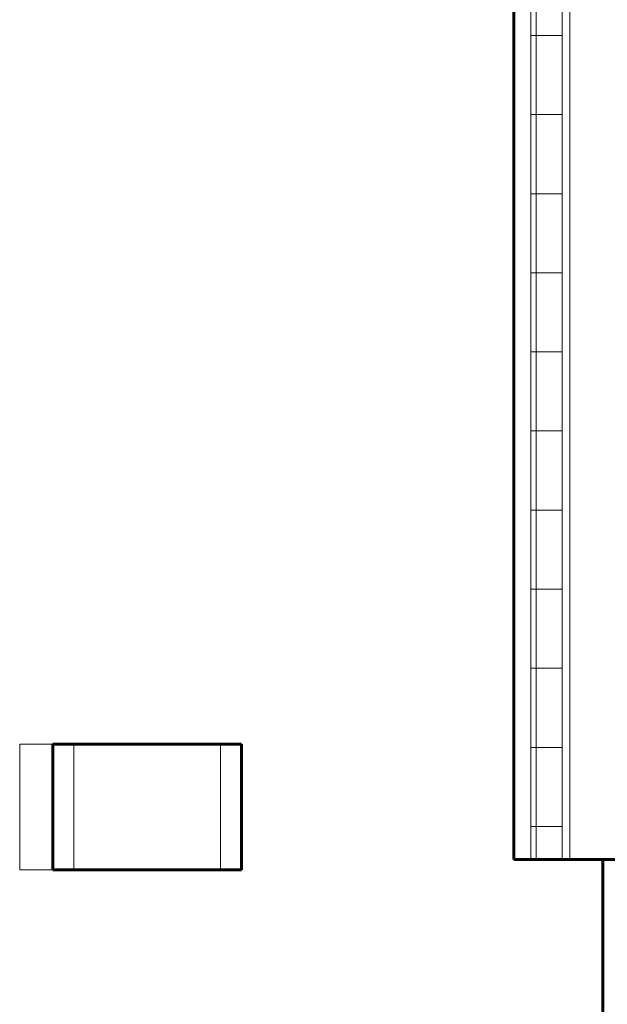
# Model space of a CAD drawing. Header units: inches. Extents: x -1969 to 2015, y -1363 to 1657.
# Tile 12 of 32: x -865 to -809, y 376 to 470. Entities that reach past the tile are written whole.
import ezdxf

# ---------------------------------------------------------------- set-up
doc = ezdxf.new("R2010")
doc.units = ezdxf.units.IN
doc.header["$MEASUREMENT"] = 0
for name, color, linetype, lineweight in [('A-ROOF', 132, 'Continuous', 18), ('A-WALL', 113, 'Continuous', 18), ('A-WALL-PATT', 111, 'Continuous', 60), ('I-WALL', 2, 'Continuous', 18)]:
    doc.layers.add(name, color=color, linetype=linetype, lineweight=lineweight)

msp = doc.modelspace()

# ---------------------------------------------------------------- hatches: boundary and pattern name
at = {"layer": 'A-WALL-PATT', "lineweight": 9}
h = msp.add_hatch(dxfattribs=at)
h.set_pattern_fill('FP_3', color=256, style=0, pattern_type=2)
h.set_pattern_definition([(0, (0, 0), (0, 7.554), []), (90, (0, 0), (-7.554, 5e-16), [])])
h.paths.add_polyline_path([(-813.3374, 389.6642), (-813.3374, 571.6642), (-816.3374, 571.6642), (-816.3374, 389.6642)])

# ---------------------------------------------------------------- linework, layer by layer
at = {"layer": 'A-ROOF'}
for p, q in [((-861.9603, 400.6642), (-865.1341, 400.6642)), ((-865.1341, 400.6642), (-865.1341, 388.6642)), ((-859.9586, 388.6642), (-859.9586, 400.6642)), ((-845.9465, 388.6642), (-845.9465, 400.6642)), ((-865.1341, 388.6642), (-861.9603, 388.6642))]:
    msp.add_line(p, q, dxfattribs=at)
at = {"layer": 'A-ROOF', "lineweight": 60}
for p, q in [((-861.9603, 400.6642), (-861.9603, 388.6642)), ((-843.9447, 400.6642), (-861.9603, 400.6642)), ((-843.9447, 388.6642), (-843.9447, 400.6642)), ((-861.9603, 388.6642), (-843.9447, 388.6642))]:
    msp.add_line(p, q, dxfattribs=at)
at = {"layer": 'A-WALL', "lineweight": 60}
for p, q in [((-817.9624, 571.6642), (-817.9624, 389.6642)), ((-817.9624, 389.6642), (-807.9624, 389.6642))]:
    msp.add_line(p, q, dxfattribs=at)
at = {"layer": 'A-WALL'}
for p, q in [((-816.3374, 571.6642), (-816.3374, 389.6642)), ((-813.3374, 571.6642), (-813.3374, 389.6642)), ((-812.5874, 571.6642), (-812.5874, 389.6642))]:
    msp.add_line(p, q, dxfattribs=at)
at = {"layer": 'I-WALL', "lineweight": 60}
msp.add_line((-809.4624, 389.6642), (-809.4624, 373.6642), dxfattribs=at)

doc.saveas('drawing.dxf')
